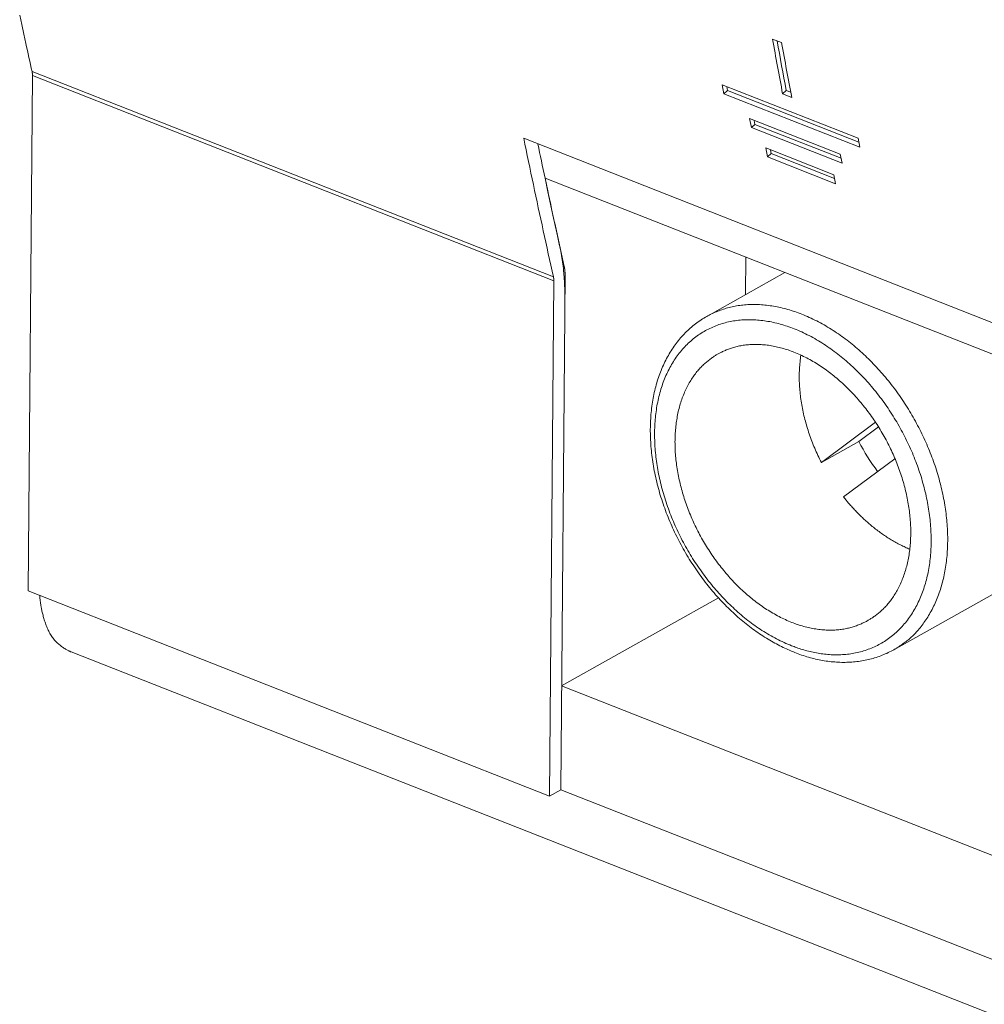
# Model space of a CAD drawing. Header units: inches. Extents: x 0 to 841, y 0 to 594.
# Tile 76 of 129: x 446 to 463, y 425 to 442. Entities that reach past the tile are written whole.
import ezdxf

# ---------------------------------------------------------------- set-up
doc = ezdxf.new("R2010")
doc.units = ezdxf.units.IN
doc.header["$LTSCALE"] = 46.255
doc.header["$MEASUREMENT"] = 0
doc.layers.get('0').update_dxf_attribs({"lineweight": 0})

msp = doc.modelspace()

# ---------------------------------------------------------------- linework, layer by layer
at = {"color": 7, "linetype": 'Continuous'}
for p, q in [((459.1375, 441.7857), (458.9833, 441.8464)), ((446.3198, 432.4659), (446.3927, 441.225)), ((460.4401, 440.1607), (458.1263, 441.0707)), ((458.1263, 441.0707), (458.1557, 440.9165)), ((458.1557, 440.9164), (458.2176, 440.9724)), ((458.2048, 441.0399), (458.2176, 440.9724)), ((458.2176, 440.9724), (460.4529, 440.0933)), ((459.1551, 440.9165), (459.2171, 440.9723)), ((459.2171, 440.9723), (459.2931, 440.9424)), ((458.1557, 440.9164), (460.4695, 440.0064)), ((459.1551, 440.9165), (459.3093, 440.8558)), ((460.1355, 439.8882), (458.593, 440.4949)), ((458.593, 440.4949), (458.6227, 440.341)), ((458.6717, 440.4639), (458.6846, 440.3972)), ((458.6227, 440.3409), (458.6846, 440.3972)), ((458.6227, 440.3409), (460.1653, 439.7342)), ((458.6846, 440.3972), (460.1484, 439.8215)), ((454.7503, 440.1605), (485.6008, 428.0269)), ((460.4695, 440.0064), (460.4402, 440.1606)), ((460.0248, 439.5408), (458.8679, 439.9959)), ((458.8679, 439.9959), (458.898, 439.8423)), ((458.9469, 439.9648), (458.9599, 439.8987)), ((458.898, 439.8422), (458.9599, 439.8987)), ((458.898, 439.8422), (460.0549, 439.3872)), ((458.9599, 439.8987), (460.0377, 439.4748)), ((460.1653, 439.7342), (460.1356, 439.8881)), ((485.7218, 427.4461), (455.1126, 439.4848)), ((455.1589, 439.2674), (455.1126, 439.4848)), ((460.0549, 439.3872), (460.0248, 439.5408)), ((455.1719, 439.2067), (455.1589, 439.2674)), ((455.209, 439.0339), (455.1719, 439.2067)), ((455.2246, 438.9616), (455.209, 439.0339)), ((455.2642, 438.7787), (455.2246, 438.9616)), ((455.2747, 438.7305), (455.2642, 438.7787)), ((455.3244, 438.5027), (455.2747, 438.7305)), ((455.3369, 438.4455), (455.3244, 438.5027)), ((455.3618, 438.3324), (455.3369, 438.4455)), ((458.5242, 437.5022), (458.5295, 438.1409)), ((459.1953, 437.879), (457.8655, 437.1323)), ((455.1893, 428.9775), (455.2622, 437.7366)), ((460.7334, 435.3339), (459.8142, 434.6491)), ((460.7843, 435.255), (460.4507, 435.0065)), ((460.4507, 435.0065), (459.8142, 434.6491)), ((460.1923, 434.0618), (461.0664, 434.7129)), ((463.7847, 433.0014), (461.0479, 431.4647)), ((455.1893, 428.9775), (446.3198, 432.4659)), ((458.0627, 432.3492), (455.395, 430.8513)), ((582.0227, 378.3422), (447.0517, 431.4266)), ((455.395, 430.8513), (486.0561, 418.7923)), ((455.1893, 428.9775), (455.3803, 429.0847))]:
    msp.add_line(p, q, dxfattribs=at)
at = {"color": 9, "linetype": 'Continuous'}
for p, q in [((455.2555, 437.8051), (446.386, 441.2935)), ((455.2622, 437.7366), (446.3927, 441.225)), ((486.0414, 417.0256), (455.3803, 429.0847))]:
    msp.add_line(p, q, dxfattribs=at)
at = {"color": 3, "linetype": 'Continuous'}
for p, q in [((455.1126, 439.4848), (455.1626, 439.2499)), ((455.3803, 429.0847), (455.4532, 437.8438))]:
    msp.add_line(p, q, dxfattribs=at)
at = {"color": 7, "linetype": 'Continuous'}
for points in [[(446.2797, 441.7741), (446.245, 441.9324), (446.2101, 442.0929), (446.1749, 442.2554)], [(446.386, 441.2935), (446.3863, 441.2921), (446.3866, 441.2907), (446.3869, 441.2892), (446.3872, 441.2878), (446.3875, 441.2863), (446.3877, 441.2849), (446.388, 441.2834), (446.3883, 441.2819), (446.3885, 441.2805), (446.3888, 441.279), (446.389, 441.2775), (446.3892, 441.276), (446.3895, 441.2745), (446.3897, 441.273), (446.3899, 441.2715), (446.3901, 441.27), (446.3903, 441.2685), (446.3905, 441.267), (446.3906, 441.2655), (446.3908, 441.2639), (446.391, 441.2624), (446.3911, 441.2609), (446.3913, 441.2594), (446.3914, 441.2578), (446.3915, 441.2563), (446.3917, 441.2548), (446.3918, 441.2532), (446.3919, 441.2517), (446.392, 441.2501), (446.3921, 441.2486), (446.3922, 441.247), (446.3923, 441.2455), (446.3923, 441.2439), (446.3924, 441.2424), (446.3925, 441.2408), (446.3925, 441.2392), (446.3926, 441.2377), (446.3926, 441.2361), (446.3926, 441.2345), (446.3927, 441.2329), (446.3927, 441.2314), (446.3927, 441.2298), (446.3927, 441.2282), (446.3927, 441.2266), (446.3927, 441.225)], [(455.2555, 437.8051), (455.2558, 437.8037), (455.2561, 437.8023), (455.2564, 437.8008), (455.2567, 437.7994), (455.257, 437.7979), (455.2573, 437.7965), (455.2575, 437.795), (455.2578, 437.7935), (455.2581, 437.792), (455.2583, 437.7906), (455.2585, 437.7891), (455.2588, 437.7876), (455.259, 437.7861), (455.2592, 437.7846), (455.2594, 437.7831), (455.2596, 437.7816), (455.2598, 437.7801), (455.26, 437.7786), (455.2602, 437.7771), (455.2603, 437.7755), (455.2605, 437.774), (455.2607, 437.7725), (455.2608, 437.771), (455.2609, 437.7694), (455.2611, 437.7679), (455.2612, 437.7664), (455.2613, 437.7648), (455.2614, 437.7633), (455.2615, 437.7617), (455.2616, 437.7602), (455.2617, 437.7586), (455.2618, 437.7571), (455.2619, 437.7555), (455.2619, 437.754), (455.262, 437.7524), (455.2621, 437.7508), (455.2621, 437.7493), (455.2621, 437.7477), (455.2622, 437.7461), (455.2622, 437.7445), (455.2622, 437.743), (455.2622, 437.7414), (455.2622, 437.7398), (455.2622, 437.7382), (455.2622, 437.7366)], [(457.8655, 437.1323), (457.8409, 437.1182), (457.8165, 437.1037), (457.7923, 437.0886), (457.7683, 437.0731), (457.7445, 437.0571), (457.7209, 437.0406), (457.6975, 437.0237), (457.6744, 437.0063), (457.6516, 436.9885), (457.6289, 436.9703), (457.6066, 436.9516), (457.5845, 436.9325), (457.5627, 436.913), (457.5413, 436.8931), (457.5201, 436.8728), (457.4992, 436.8521), (457.4787, 436.831), (457.4585, 436.8095), (457.4386, 436.7876), (457.4191, 436.7653), (457.3999, 436.7427), (457.381, 436.7196), (457.3624, 436.6962), (457.3442, 436.6725), (457.3263, 436.6483), (457.3088, 436.6238), (457.2916, 436.5989), (457.2747, 436.5737), (457.2582, 436.5481), (457.242, 436.5222), (457.2262, 436.4959), (457.2108, 436.4692), (457.1957, 436.4423), (457.181, 436.4149), (457.1666, 436.3873), (457.1526, 436.3593), (457.1389, 436.331), (457.1256, 436.3024), (457.1127, 436.2735), (457.1002, 436.2442), (457.088, 436.2147), (457.0762, 436.1849), (457.0648, 436.1547), (457.0538, 436.1243), (457.0432, 436.0936), (457.0329, 436.0627), (457.023, 436.0314), (457.0135, 435.9999), (457.0044, 435.9682), (456.9957, 435.9361), (456.9874, 435.9039), (456.9795, 435.8713), (456.972, 435.8386), (456.9648, 435.8056), (456.9581, 435.7724), (456.9517, 435.7389), (456.9458, 435.7053), (456.9402, 435.6714), (456.935, 435.6373), (456.9303, 435.603), (456.9259, 435.5685), (456.922, 435.5338), (456.9184, 435.499), (456.9152, 435.4639), (456.9125, 435.4287), (456.9101, 435.3933), (456.9081, 435.3578), (456.9065, 435.3221), (456.9054, 435.2862), (456.9046, 435.2502), (456.9042, 435.2141), (456.9042, 435.1778), (456.9046, 435.1414), (456.9054, 435.1049), (456.9067, 435.0683), (456.9083, 435.0315), (456.9103, 434.9947), (456.9127, 434.9577), (456.9155, 434.9207), (456.9186, 434.8836), (456.9222, 434.8464), (456.9262, 434.8091), (456.9306, 434.7717), (456.9353, 434.7343), (456.9404, 434.6968), (456.946, 434.6593), (456.9519, 434.6217), (456.9582, 434.5841), (456.9648, 434.5464), (456.9719, 434.5087), (456.9793, 434.471), (456.9872, 434.4333), (456.9953, 434.3956), (457.0039, 434.3578), (457.0129, 434.3201), (457.0222, 434.2823), (457.0319, 434.2446), (457.0419, 434.2069), (457.0524, 434.1692), (457.0631, 434.1315), (457.0743, 434.0939), (457.0858, 434.0563), (457.0977, 434.0187), (457.1099, 433.9812), (457.1225, 433.9437), (457.1354, 433.9063), (457.1487, 433.869), (457.1624, 433.8318), (457.1763, 433.7946), (457.1907, 433.7575), (457.2053, 433.7205), (457.2204, 433.6835), (457.2357, 433.6467), (457.2514, 433.61), (457.2674, 433.5734), (457.2837, 433.5369), (457.3004, 433.5005), (457.3174, 433.4643), (457.3347, 433.4281), (457.3524, 433.3922), (457.3703, 433.3563), (457.3886, 433.3206), (457.4072, 433.2851), (457.4261, 433.2497), (457.4453, 433.2144), (457.4648, 433.1793), (457.4846, 433.1444), (457.5047, 433.1097), (457.5251, 433.0752), (457.5458, 433.0408), (457.5667, 433.0066), (457.588, 432.9727), (457.6095, 432.9389), (457.6314, 432.9053), (457.6535, 432.872), (457.6758, 432.8388), (457.6985, 432.8059), (457.7214, 432.7732), (457.7445, 432.7407), (457.768, 432.7085), (457.7916, 432.6765), (457.8156, 432.6448), (457.8398, 432.6133), (457.8642, 432.582), (457.8889, 432.5511), (457.9138, 432.5203), (457.9389, 432.4899), (457.9643, 432.4597), (457.9899, 432.4298), (458.0157, 432.4002), (458.0418, 432.3708), (458.068, 432.3418), (458.0945, 432.3131), (458.1211, 432.2847), (458.1479, 432.2566), (458.1749, 432.2288), (458.2021, 432.2014), (458.2293, 432.1744), (458.2567, 432.1477), (458.2843, 432.1214), (458.3119, 432.0954), (458.3396, 432.0699), (458.3674, 432.0448), (458.3953, 432.0201), (458.4232, 431.9958), (458.4512, 431.9719), (458.4793, 431.9485), (458.5074, 431.9254), (458.5355, 431.9028), (458.5637, 431.8806), (458.592, 431.8589), (458.6203, 431.8375), (458.6487, 431.8165), (458.6771, 431.7959), (458.7056, 431.7757), (458.7342, 431.7559), (458.7628, 431.7364), (458.7915, 431.7174), (458.8202, 431.6987), (458.8491, 431.6803), (458.878, 431.6623), (458.9069, 431.6447), (458.9359, 431.6275), (458.9648, 431.6106), (458.9937, 431.5942), (459.0225, 431.5782), (459.0512, 431.5626), (459.0797, 431.5474), (459.1081, 431.5327), (459.1363, 431.5184), (459.1643, 431.5047), (459.192, 431.4914), (459.2194, 431.4786), (459.2465, 431.4663), (459.2733, 431.4545)], [(458.0563, 436.494), (458.0676, 436.5002), (458.0795, 436.5065), (458.0922, 436.5131), (458.1055, 436.5198), (458.1194, 436.5265), (458.1339, 436.5333), (458.149, 436.5402), (458.1646, 436.5471), (458.1807, 436.554), (458.1972, 436.5608), (458.2142, 436.5675), (458.2315, 436.5742), (458.2492, 436.5807), (458.2672, 436.587), (458.2856, 436.5932), (458.3041, 436.5991), (458.323, 436.6048), (458.3421, 436.6103), (458.3615, 436.6155), (458.3812, 436.6204), (458.4011, 436.6251), (458.4214, 436.6295), (458.4419, 436.6335), (458.4628, 436.6373), (458.484, 436.6408), (458.5055, 436.6439), (458.5273, 436.6467), (458.5495, 436.6492), (458.572, 436.6512), (458.5948, 436.653), (458.618, 436.6543), (458.6416, 436.6552), (458.6654, 436.6558), (458.6895, 436.656), (458.7139, 436.6558), (458.7385, 436.6551), (458.7633, 436.6542), (458.7883, 436.6528), (458.8135, 436.651), (458.8388, 436.6488), (458.8642, 436.6463), (458.8897, 436.6433), (458.9152, 436.64), (458.9408, 436.6362), (458.9664, 436.6321), (458.992, 436.6275), (459.0175, 436.6226), (459.0431, 436.6172), (459.0686, 436.6115), (459.0941, 436.6054), (459.1196, 436.5989), (459.1451, 436.592), (459.1706, 436.5847), (459.196, 436.5771), (459.2215, 436.5691), (459.2469, 436.5607), (459.2723, 436.552), (459.2977, 436.5429), (459.3231, 436.5335), (459.3485, 436.5237)], [(459.3103, 431.9304), (459.2831, 431.9413), (459.2559, 431.9526), (459.2288, 431.9644), (459.2017, 431.9765), (459.1747, 431.9891), (459.1478, 432.002), (459.1209, 432.0153), (459.0941, 432.029), (459.0673, 432.0431), (459.0407, 432.0576), (459.0142, 432.0724), (458.9877, 432.0875), (458.9614, 432.103), (458.9353, 432.1188), (458.9092, 432.135), (458.8833, 432.1514), (458.8575, 432.1682), (458.8319, 432.1853), (458.8064, 432.2027), (458.781, 432.2205), (458.7558, 432.2385), (458.7308, 432.2569), (458.7058, 432.2756), (458.681, 432.2945), (458.6564, 432.3138), (458.6319, 432.3334), (458.6075, 432.3533), (458.5833, 432.3735), (458.5592, 432.3941), (458.5352, 432.4149), (458.5114, 432.436), (458.4877, 432.4574), (458.4642, 432.4791), (458.4408, 432.5011), (458.4176, 432.5234), (458.3945, 432.546), (458.3716, 432.5688), (458.3489, 432.5919), (458.3263, 432.6153), (458.3039, 432.639), (458.2817, 432.6629), (458.2596, 432.6871), (458.2377, 432.7116), (458.216, 432.7362), (458.1945, 432.7612), (458.1732, 432.7864), (458.1521, 432.8118), (458.1312, 432.8375), (458.1105, 432.8634), (458.09, 432.8895), (458.0697, 432.9158), (458.0496, 432.9424), (458.0297, 432.9692), (458.0101, 432.9962), (457.9906, 433.0234), (457.9714, 433.0508), (457.9524, 433.0784), (457.9337, 433.1061), (457.9151, 433.1341), (457.8968, 433.1623), (457.8788, 433.1906), (457.861, 433.2191), (457.8434, 433.2478), (457.8261, 433.2766), (457.8091, 433.3057), (457.7923, 433.3348), (457.7757, 433.3641), (457.7594, 433.3936), (457.7434, 433.4232), (457.7276, 433.4529), (457.7121, 433.4828), (457.6969, 433.5128), (457.6819, 433.543), (457.6673, 433.5732), (457.6529, 433.6036), (457.6387, 433.634), (457.6249, 433.6646), (457.6113, 433.6953), (457.5981, 433.726), (457.5851, 433.7569), (457.5724, 433.7878), (457.56, 433.8188), (457.5479, 433.8499), (457.5361, 433.8811), (457.5246, 433.9123), (457.5135, 433.9435), (457.5026, 433.9748), (457.492, 434.0062), (457.4817, 434.0376), (457.4718, 434.069), (457.4621, 434.1004), (457.4528, 434.1319), (457.4438, 434.1634), (457.4351, 434.1949), (457.4267, 434.2264), (457.4186, 434.2579), (457.4109, 434.2894), (457.4035, 434.3208), (457.3964, 434.3523), (457.3896, 434.3837), (457.3832, 434.4151), (457.3771, 434.4465), (457.3713, 434.4779), (457.3659, 434.5092), (457.3607, 434.5404), (457.3559, 434.5716), (457.3515, 434.6027), (457.3474, 434.6338), (457.3436, 434.6648), (457.3401, 434.6957), (457.337, 434.7266), (457.3342, 434.7574), (457.3317, 434.7881), (457.3296, 434.8186), (457.3278, 434.8491), (457.3264, 434.8795), (457.3253, 434.9098), (457.3245, 434.94), (457.3241, 434.97), (457.324, 435), (457.3242, 435.0298), (457.3248, 435.0594), (457.3257, 435.089), (457.327, 435.1184), (457.3286, 435.1476), (457.3305, 435.1767), (457.3327, 435.2057), (457.3354, 435.2344), (457.3383, 435.2631), (457.3416, 435.2915), (457.3452, 435.3198), (457.3491, 435.3479), (457.3534, 435.3759), (457.3581, 435.4036), (457.363, 435.4312), (457.3683, 435.4585), (457.3739, 435.4857), (457.3799, 435.5126), (457.3862, 435.5394), (457.3929, 435.5659), (457.3998, 435.5922), (457.4071, 435.6183), (457.4147, 435.6442), (457.4227, 435.6699), (457.431, 435.6953), (457.4396, 435.7205), (457.4486, 435.7454), (457.4578, 435.7701), (457.4674, 435.7945), (457.4774, 435.8187), (457.4876, 435.8426), (457.4982, 435.8663), (457.509, 435.8896), (457.5202, 435.9126), (457.5316, 435.9353), (457.5432, 435.9577), (457.5551, 435.9797), (457.5672, 436.0013), (457.5796, 436.0225), (457.5921, 436.0433), (457.6048, 436.0636), (457.6177, 436.0835), (457.6307, 436.1029), (457.6438, 436.1219), (457.6571, 436.1403), (457.6705, 436.1582), (457.684, 436.1756), (457.6975, 436.1925), (457.7112, 436.209), (457.725, 436.2249), (457.7388, 436.2404), (457.7527, 436.2555), (457.7667, 436.2701), (457.7807, 436.2843), (457.7948, 436.2981), (457.8089, 436.3115), (457.8231, 436.3246), (457.8373, 436.3372), (457.8516, 436.3496), (457.8659, 436.3615), (457.8802, 436.3732), (457.8944, 436.3845), (457.9086, 436.3955), (457.9227, 436.4061), (457.9366, 436.4163), (457.9503, 436.4261), (457.9638, 436.4355), (457.9769, 436.4445), (457.9897, 436.453), (458.0021, 436.4611), (458.014, 436.4687), (458.0254, 436.4758), (458.0363, 436.4824), (458.0467, 436.4884), (458.0563, 436.494)], [(459.3485, 436.5237), (459.3757, 436.5128), (459.4028, 436.5014), (459.4299, 436.4897), (459.457, 436.4775), (459.484, 436.465), (459.511, 436.452), (459.5379, 436.4387), (459.5647, 436.425), (459.5914, 436.4109), (459.618, 436.3965), (459.6446, 436.3817), (459.671, 436.3665), (459.6973, 436.3511), (459.7235, 436.3352), (459.7496, 436.3191), (459.7755, 436.3026), (459.8012, 436.2858), (459.8269, 436.2687), (459.8524, 436.2513), (459.8777, 436.2336), (459.9029, 436.2155), (459.928, 436.1972), (459.9529, 436.1785), (459.9777, 436.1595), (460.0024, 436.1402), (460.0269, 436.1206), (460.0513, 436.1007), (460.0755, 436.0805), (460.0996, 436.06), (460.1235, 436.0392), (460.1474, 436.0181), (460.171, 435.9966), (460.1946, 435.9749), (460.2179, 435.9529), (460.2412, 435.9306), (460.2642, 435.9081), (460.2871, 435.8852), (460.3099, 435.8621), (460.3325, 435.8387), (460.3549, 435.815), (460.3771, 435.7911), (460.3991, 435.7669), (460.421, 435.7425), (460.4427, 435.7178), (460.4642, 435.6929), (460.4855, 435.6677), (460.5066, 435.6422), (460.5275, 435.6166), (460.5483, 435.5907), (460.5688, 435.5646), (460.5891, 435.5382), (460.6092, 435.5116), (460.629, 435.4849), (460.6487, 435.4579), (460.6681, 435.4307), (460.6874, 435.4033), (460.7063, 435.3757), (460.7251, 435.3479), (460.7436, 435.3199), (460.7619, 435.2918), (460.78, 435.2634), (460.7978, 435.2349), (460.8153, 435.2062), (460.8326, 435.1774), (460.8497, 435.1484), (460.8665, 435.1192), (460.883, 435.0899), (460.8993, 435.0604), (460.9154, 435.0308), (460.9311, 435.0011), (460.9466, 434.9712), (460.9619, 434.9412), (460.9768, 434.9111), (460.9915, 434.8808), (461.0059, 434.8505), (461.02, 434.82), (461.0339, 434.7894), (461.0474, 434.7588), (461.0607, 434.728), (461.0737, 434.6971), (461.0863, 434.6662), (461.0987, 434.6352), (461.1108, 434.6041), (461.1226, 434.573), (461.1341, 434.5418), (461.1453, 434.5105), (461.1562, 434.4792), (461.1668, 434.4479), (461.177, 434.4165), (461.187, 434.385), (461.1966, 434.3536), (461.206, 434.3221), (461.215, 434.2907), (461.2237, 434.2592), (461.2321, 434.2277), (461.2401, 434.1962), (461.2478, 434.1647), (461.2553, 434.1332), (461.2624, 434.1018), (461.2691, 434.0703), (461.2756, 434.0389), (461.2817, 434.0075), (461.2875, 433.9762), (461.2929, 433.9449), (461.298, 433.9136), (461.3028, 433.8824), (461.3073, 433.8513), (461.3114, 433.8202), (461.3152, 433.7892), (461.3187, 433.7583), (461.3218, 433.7274), (461.3246, 433.6967), (461.327, 433.666), (461.3291, 433.6354), (461.3309, 433.6049), (461.3324, 433.5745), (461.3335, 433.5442), (461.3343, 433.5141), (461.3347, 433.484), (461.3348, 433.4541), (461.3345, 433.4243), (461.334, 433.3946), (461.333, 433.3651), (461.3318, 433.3357), (461.3302, 433.3064), (461.3283, 433.2773), (461.326, 433.2484), (461.3234, 433.2196), (461.3205, 433.191), (461.3172, 433.1625), (461.3136, 433.1342), (461.3096, 433.1061), (461.3053, 433.0782), (461.3007, 433.0504), (461.2957, 433.0229), (461.2904, 432.9955), (461.2848, 432.9684), (461.2788, 432.9414), (461.2725, 432.9147), (461.2659, 432.8881), (461.2589, 432.8618), (461.2516, 432.8357), (461.244, 432.8098), (461.236, 432.7842), (461.2278, 432.7588), (461.2191, 432.7336), (461.2102, 432.7086), (461.2009, 432.684), (461.1913, 432.6595), (461.1814, 432.6353), (461.1711, 432.6114), (461.1606, 432.5878), (461.1497, 432.5644), (461.1386, 432.5414), (461.1272, 432.5187), (461.1155, 432.4964), (461.1036, 432.4744), (461.0915, 432.4528), (461.0792, 432.4316), (461.0667, 432.4108), (461.054, 432.3904), (461.0411, 432.3705), (461.0281, 432.3511), (461.0149, 432.3322), (461.0017, 432.3137), (460.9883, 432.2958), (460.9748, 432.2784), (460.9612, 432.2615), (460.9475, 432.2451), (460.9338, 432.2291), (460.92, 432.2136), (460.906, 432.1986), (460.8921, 432.184), (460.878, 432.1697), (460.864, 432.1559), (460.8498, 432.1425), (460.8356, 432.1295), (460.8214, 432.1168), (460.8072, 432.1045), (460.7929, 432.0925), (460.7786, 432.0808), (460.7643, 432.0695), (460.7501, 432.0585), (460.7361, 432.0479), (460.7221, 432.0377), (460.7084, 432.0279), (460.695, 432.0185), (460.6819, 432.0095), (460.6691, 432.001), (460.6567, 431.9929), (460.6448, 431.9854), (460.6333, 431.9783), (460.6224, 431.9717), (460.6121, 431.9656), (460.6024, 431.9601)], [(459.4658, 436.473), (459.4614, 436.4443), (459.4575, 436.4155), (459.4539, 436.3865), (459.4507, 436.3573), (459.4478, 436.3279), (459.4453, 436.2984), (459.4432, 436.2687), (459.4415, 436.239), (459.4401, 436.2091), (459.4391, 436.1791), (459.4384, 436.149), (459.4381, 436.1188), (459.4381, 436.0886), (459.4385, 436.0583), (459.4393, 436.0279), (459.4404, 435.9975), (459.4418, 435.9671), (459.4436, 435.9366), (459.4457, 435.9061), (459.4482, 435.8755), (459.451, 435.8449), (459.4541, 435.8143), (459.4576, 435.7836), (459.4615, 435.7529), (459.4656, 435.7222), (459.4701, 435.6914), (459.475, 435.6605), (459.4802, 435.6297), (459.4857, 435.5988), (459.4915, 435.5678), (459.4977, 435.5369), (459.5042, 435.5059), (459.5111, 435.4748), (459.5182, 435.4438), (459.5257, 435.4128), (459.5336, 435.3817), (459.5417, 435.3506), (459.5502, 435.3196), (459.5589, 435.2886), (459.568, 435.2576), (459.5774, 435.2266), (459.5872, 435.1956), (459.5972, 435.1647), (459.6075, 435.1339), (459.6182, 435.1031), (459.6292, 435.0723), (459.6404, 435.0416), (459.652, 435.011), (459.6639, 434.9804), (459.676, 434.95), (459.6885, 434.9195), (459.7013, 434.8892), (459.7143, 434.8589), (459.7277, 434.8287), (459.7414, 434.7986), (459.7554, 434.7685), (459.7696, 434.7385), (459.7842, 434.7087), (459.799, 434.6788), (459.8142, 434.6491)], [(460.2766, 433.9593), (460.2881, 433.946), (460.2999, 433.9323), (460.3122, 433.9184), (460.3248, 433.9042), (460.3378, 433.8898), (460.3511, 433.8753), (460.3647, 433.8605), (460.3786, 433.8456), (460.3927, 433.8307), (460.407, 433.8156), (460.4216, 433.8005), (460.4364, 433.7854), (460.4513, 433.7703), (460.4663, 433.7552), (460.4815, 433.7402), (460.4968, 433.7253), (460.5122, 433.7104), (460.5278, 433.6957), (460.5436, 433.6809), (460.5596, 433.6662), (460.5758, 433.6515), (460.5923, 433.6368), (460.6091, 433.6221), (460.6262, 433.6073), (460.6437, 433.5924), (460.6616, 433.5775), (460.6799, 433.5624), (460.6987, 433.5473), (460.7179, 433.5319), (460.7376, 433.5165)], [(460.7376, 433.5165), (460.7567, 433.5017), (460.7757, 433.4873), (460.7947, 433.4731), (460.8137, 433.4592), (460.8326, 433.4455), (460.8516, 433.4321), (460.8705, 433.4189), (460.8895, 433.406), (460.9085, 433.3933), (460.9275, 433.3808), (460.9465, 433.3685), (460.9657, 433.3564), (460.9849, 433.3446), (461.0041, 433.3329), (461.0235, 433.3214), (461.043, 433.3101), (461.0625, 433.2989), (461.0822, 433.288), (461.1019, 433.2773), (461.1216, 433.2667), (461.1413, 433.2564), (461.1611, 433.2463), (461.1809, 433.2364), (461.2006, 433.2268), (461.2203, 433.2174), (461.2399, 433.2083), (461.2595, 433.1994), (461.279, 433.1908), (461.2984, 433.1824), (461.3177, 433.1744)], [(447.0513, 431.4269), (447.0487, 431.4279), (447.0449, 431.4295), (447.0399, 431.4316), (447.0338, 431.4344), (447.0266, 431.4376), (447.0185, 431.4415), (447.0094, 431.4459), (446.9996, 431.4508), (446.9891, 431.4563), (446.9779, 431.4623), (446.9662, 431.4689), (446.954, 431.4759), (446.9414, 431.4836), (446.9285, 431.4917), (446.9154, 431.5004), (446.9021, 431.5096), (446.8886, 431.5193), (446.8751, 431.5295), (446.8616, 431.5402), (446.848, 431.5515), (446.8345, 431.5632), (446.821, 431.5755), (446.8077, 431.5882), (446.7945, 431.6015), (446.7815, 431.6153), (446.7687, 431.6295), (446.7562, 431.6443), (446.7441, 431.6595), (446.7322, 431.6753), (446.7207, 431.6915), (446.7097, 431.7082), (446.699, 431.7254), (446.6888, 431.743), (446.679, 431.7609), (446.6695, 431.7792), (446.6604, 431.7978), (446.6517, 431.8167), (446.6433, 431.8358), (446.6353, 431.8551), (446.6276, 431.8746), (446.6202, 431.8942), (446.6132, 431.9139), (446.6064, 431.9337), (446.6, 431.9535), (446.5938, 431.9732), (446.5879, 431.9929), (446.5823, 432.0125), (446.577, 432.0318), (446.5719, 432.0509), (446.5672, 432.0696), (446.5627, 432.088), (446.5585, 432.1058), (446.5546, 432.123), (446.551, 432.1396), (446.5477, 432.1554), (446.5446, 432.1705), (446.5419, 432.1847), (446.5395, 432.1979), (446.5374, 432.2101), (446.5355, 432.2212)], [(460.6024, 431.9601), (460.5912, 431.9539), (460.5792, 431.9475), (460.5666, 431.941), (460.5533, 431.9343), (460.5394, 431.9275), (460.5248, 431.9207), (460.5098, 431.9138), (460.4942, 431.9069), (460.4781, 431.9001), (460.4616, 431.8933), (460.4446, 431.8865), (460.4272, 431.8799), (460.4095, 431.8734), (460.3915, 431.867), (460.3732, 431.8609), (460.3546, 431.8549), (460.3358, 431.8492), (460.3167, 431.8438), (460.2973, 431.8386), (460.2776, 431.8336), (460.2576, 431.829), (460.2374, 431.8246), (460.2168, 431.8205), (460.196, 431.8167), (460.1748, 431.8133), (460.1533, 431.8101), (460.1315, 431.8073), (460.1093, 431.8049), (460.0868, 431.8028), (460.0639, 431.8011), (460.0407, 431.7998), (460.0172, 431.7988), (459.9933, 431.7983), (459.9692, 431.7981), (459.9448, 431.7983), (459.9202, 431.7989), (459.8954, 431.7999), (459.8704, 431.8013), (459.8453, 431.803), (459.82, 431.8052), (459.7946, 431.8078), (459.7691, 431.8107), (459.7435, 431.8141), (459.718, 431.8178), (459.6924, 431.822), (459.6668, 431.8265), (459.6412, 431.8315), (459.6157, 431.8368), (459.5902, 431.8425), (459.5646, 431.8487), (459.5391, 431.8552), (459.5136, 431.862), (459.4882, 431.8693), (459.4627, 431.8769), (459.4373, 431.8849), (459.4118, 431.8933), (459.3864, 431.902), (459.361, 431.9111), (459.3356, 431.9206), (459.3103, 431.9304)], [(459.361, 431.4182), (459.3905, 431.4068), (459.42, 431.3958), (459.4495, 431.3852), (459.479, 431.3749), (459.5085, 431.365), (459.5381, 431.3555), (459.5676, 431.3465), (459.5972, 431.3378), (459.6268, 431.3294), (459.6564, 431.3215), (459.686, 431.314), (459.7157, 431.3069), (459.7453, 431.3002), (459.775, 431.294), (459.8047, 431.2881), (459.8344, 431.2826), (459.8641, 431.2776), (459.8939, 431.273), (459.9236, 431.2688), (459.9533, 431.265), (459.9829, 431.2616), (460.0126, 431.2587), (460.0422, 431.2562), (460.0717, 431.2541), (460.1012, 431.2524), (460.1306, 431.2512), (460.1599, 431.2504), (460.1891, 431.25), (460.2183, 431.2501), (460.2473, 431.2506), (460.2762, 431.2515), (460.305, 431.2529), (460.3337, 431.2547), (460.3622, 431.257), (460.3907, 431.2597), (460.419, 431.2628), (460.4471, 431.2663), (460.4752, 431.2703), (460.5031, 431.2747), (460.5308, 431.2796), (460.5584, 431.2849), (460.5859, 431.2906), (460.6132, 431.2967), (460.6403, 431.3033), (460.6673, 431.3103), (460.6941, 431.3178), (460.7208, 431.3256), (460.7473, 431.3339), (460.7736, 431.3426), (460.7997, 431.3517), (460.8256, 431.3613), (460.8512, 431.3712), (460.8767, 431.3815), (460.9019, 431.3922), (460.9269, 431.4034), (460.9516, 431.4149), (460.9761, 431.4268), (461.0003, 431.439), (461.0242, 431.4517), (461.0479, 431.4647)]]:
    msp.add_lwpolyline(points, dxfattribs=at)
at = {"color": 3, "linetype": 'Continuous'}
msp.add_lwpolyline([(455.4397, 437.9809), (455.4403, 437.9781), (455.441, 437.9752), (455.4416, 437.9723), (455.4421, 437.9694), (455.4427, 437.9665), (455.4433, 437.9636), (455.4438, 437.9606), (455.4443, 437.9577), (455.4448, 437.9547), (455.4453, 437.9518), (455.4458, 437.9488), (455.4463, 437.9458), (455.4467, 437.9428), (455.4471, 437.9398), (455.4476, 437.9368), (455.448, 437.9338), (455.4483, 437.9308), (455.4487, 437.9278), (455.4491, 437.9248), (455.4494, 437.9217), (455.4497, 437.9187), (455.45, 437.9156), (455.4503, 437.9126), (455.4506, 437.9095), (455.4509, 437.9064), (455.4511, 437.9034), (455.4514, 437.9003), (455.4516, 437.8972), (455.4518, 437.8941), (455.452, 437.891), (455.4522, 437.8879), (455.4523, 437.8848), (455.4525, 437.8817), (455.4526, 437.8786), (455.4527, 437.8755), (455.4528, 437.8723), (455.4529, 437.8692), (455.453, 437.866), (455.4531, 437.8629), (455.4531, 437.8597), (455.4532, 437.8565), (455.4532, 437.8534), (455.4532, 437.8502), (455.4532, 437.847), (455.4532, 437.8438)], dxfattribs=at)
at = {"color": 9, "linetype": 'Continuous'}
for points in [[(459.4806, 437.1693), (459.4508, 437.1808), (459.421, 437.1919), (459.3912, 437.2027), (459.3614, 437.213), (459.3316, 437.2229), (459.3018, 437.2324), (459.2719, 437.2416), (459.2421, 437.2503), (459.2122, 437.2586), (459.1823, 437.2664), (459.1524, 437.2739), (459.1224, 437.2809), (459.0925, 437.2875), (459.0625, 437.2937), (459.0325, 437.2995), (459.0025, 437.3048), (458.9725, 437.3097), (458.9425, 437.3141), (458.9126, 437.3181), (458.8827, 437.3217), (458.8528, 437.3248), (458.8231, 437.3275), (458.7935, 437.3297), (458.764, 437.3315), (458.7346, 437.3328), (458.7054, 437.3337), (458.6764, 437.3342), (458.6476, 437.3342), (458.619, 437.3338), (458.5907, 437.3329), (458.5626, 437.3316), (458.5347, 437.3298), (458.5071, 437.3276), (458.4798, 437.3249), (458.4527, 437.3219), (458.4258, 437.3184), (458.3992, 437.3145), (458.3729, 437.3102), (458.3468, 437.3055), (458.3209, 437.3004), (458.2953, 437.2949), (458.2699, 437.289), (458.2447, 437.2828), (458.2198, 437.2762), (458.1951, 437.2692), (458.1706, 437.2619), (458.1464, 437.2542), (458.1225, 437.2462), (458.0989, 437.2379), (458.0756, 437.2293), (458.0526, 437.2205), (458.03, 437.2114), (458.0078, 437.2021), (457.9861, 437.1926), (457.9647, 437.1829), (457.9439, 437.173), (457.9235, 437.163), (457.9036, 437.1529), (457.8843, 437.1426), (457.8655, 437.1323)], [(461.0478, 431.4647), (461.0539, 431.4681), (461.061, 431.4722), (461.0692, 431.4771), (461.0784, 431.4826), (461.0885, 431.4888), (461.0995, 431.4956), (461.1112, 431.5029), (461.1236, 431.5109), (461.1367, 431.5193), (461.1502, 431.5283), (461.1643, 431.5378), (461.1788, 431.5477), (461.1935, 431.558), (461.2086, 431.5687), (461.2238, 431.5798), (461.2391, 431.5913), (461.2545, 431.6031), (461.27, 431.6152), (461.2856, 431.6278), (461.3013, 431.6409), (461.3171, 431.6543), (461.3329, 431.6683), (461.3489, 431.6828), (461.3648, 431.6978), (461.3809, 431.7133), (461.397, 431.7294), (461.4132, 431.7461), (461.4294, 431.7635), (461.4457, 431.7815), (461.462, 431.8001), (461.4783, 431.8195), (461.4946, 431.8395), (461.511, 431.8601), (461.5273, 431.8814), (461.5435, 431.9032), (461.5596, 431.9257), (461.5757, 431.9486), (461.5915, 431.9721), (461.6072, 431.9961), (461.6227, 432.0205), (461.638, 432.0454), (461.6531, 432.0707), (461.6678, 432.0964), (461.6823, 432.1225), (461.6964, 432.1489), (461.7102, 432.1757), (461.7236, 432.2027), (461.7367, 432.2301), (461.7494, 432.2577), (461.7618, 432.2857), (461.7738, 432.314), (461.7855, 432.3425), (461.7968, 432.3714), (461.8077, 432.4005), (461.8183, 432.4299), (461.8285, 432.4596), (461.8383, 432.4895), (461.8478, 432.5197), (461.8569, 432.5501), (461.8656, 432.5809), (461.874, 432.6118), (461.882, 432.643), (461.8896, 432.6745), (461.8968, 432.7062), (461.9037, 432.7381), (461.9102, 432.7702), (461.9163, 432.8026), (461.9221, 432.8352), (461.9275, 432.868), (461.9325, 432.9009), (461.9371, 432.9341), (461.9414, 432.9675), (461.9453, 433.0011), (461.9488, 433.0349), (461.9519, 433.0689), (461.9547, 433.103), (461.9571, 433.1373), (461.9591, 433.1718), (461.9607, 433.2064), (461.9619, 433.2412), (461.9628, 433.2761), (461.9633, 433.3112), (461.9634, 433.3465), (461.9632, 433.3818), (461.9625, 433.4173), (461.9615, 433.453), (461.9602, 433.4887), (461.9584, 433.5246), (461.9563, 433.5606), (461.9538, 433.5967), (461.9509, 433.6328), (461.9476, 433.6691), (461.944, 433.7055), (461.94, 433.7419), (461.9356, 433.7785), (461.9309, 433.8151), (461.9258, 433.8518), (461.9203, 433.8885), (461.9145, 433.9253), (461.9083, 433.9622), (461.9017, 433.9991), (461.8948, 434.036), (461.8874, 434.073), (461.8798, 434.11), (461.8718, 434.147), (461.8634, 434.1841), (461.8546, 434.2212), (461.8455, 434.2582), (461.836, 434.2953), (461.8262, 434.3324), (461.8161, 434.3695), (461.8055, 434.4065), (461.7947, 434.4436), (461.7834, 434.4806), (461.7719, 434.5176), (461.76, 434.5546), (461.7477, 434.5915), (461.7351, 434.6284), (461.7222, 434.6652), (461.7089, 434.702), (461.6953, 434.7387), (461.6814, 434.7753), (461.6671, 434.8119), (461.6525, 434.8484), (461.6376, 434.8848), (461.6223, 434.9211), (461.6067, 434.9573), (461.5908, 434.9935), (461.5746, 435.0295), (461.5581, 435.0654), (461.5412, 435.1012), (461.5241, 435.1369), (461.5066, 435.1724), (461.4888, 435.2079), (461.4708, 435.2432), (461.4524, 435.2783), (461.4337, 435.3133), (461.4148, 435.3482), (461.3955, 435.3829), (461.376, 435.4174), (461.3561, 435.4518), (461.336, 435.486), (461.3156, 435.52), (461.295, 435.5538), (461.274, 435.5875), (461.2528, 435.6209), (461.2313, 435.6542), (461.2096, 435.6872), (461.1876, 435.7201), (461.1653, 435.7527), (461.1428, 435.7851), (461.12, 435.8174), (461.097, 435.8493), (461.0737, 435.8811), (461.0502, 435.9126), (461.0264, 435.9439), (461.0024, 435.9749), (460.9782, 436.0057), (460.9538, 436.0362), (460.9291, 436.0664), (460.9042, 436.0964), (460.8791, 436.1262), (460.8538, 436.1556), (460.8283, 436.1848), (460.8026, 436.2137), (460.7766, 436.2424), (460.7505, 436.2707), (460.7242, 436.2987), (460.6977, 436.3265), (460.6709, 436.3539), (460.6441, 436.3811), (460.617, 436.4079), (460.5898, 436.4344), (460.5623, 436.4606), (460.5348, 436.4865), (460.507, 436.512), (460.4791, 436.5372), (460.4511, 436.5621), (460.4229, 436.5867), (460.3945, 436.6109), (460.3661, 436.6348), (460.3374, 436.6583), (460.3086, 436.6815), (460.2797, 436.7043), (460.2507, 436.7268), (460.2215, 436.7489), (460.1921, 436.7707), (460.1626, 436.7921), (460.133, 436.8132), (460.1032, 436.8339), (460.0732, 436.8543), (460.0431, 436.8743), (460.0129, 436.894), (459.9825, 436.9133), (459.952, 436.9322), (459.9213, 436.9508), (459.8904, 436.969), (459.8595, 436.9869), (459.8284, 437.0044), (459.7972, 437.0215), (459.7659, 437.0381), (459.7344, 437.0544), (459.7029, 437.0703), (459.6714, 437.0858), (459.6397, 437.1008), (459.608, 437.1154), (459.5762, 437.1296), (459.5443, 437.1433), (459.5125, 437.1565), (459.4806, 437.1693)], [(459.3518, 436.9212), (459.3222, 436.9326), (459.2926, 436.9436), (459.2629, 436.9542), (459.2333, 436.9644), (459.2036, 436.9742), (459.1739, 436.9836), (459.1442, 436.9925), (459.1145, 437.001), (459.0847, 437.009), (459.055, 437.0166), (459.0252, 437.0238), (458.9954, 437.0305), (458.9656, 437.0368), (458.9357, 437.0426), (458.9059, 437.0479), (458.876, 437.0528), (458.8461, 437.0572), (458.8162, 437.0612), (458.7864, 437.0646), (458.7565, 437.0676), (458.7267, 437.0701), (458.6969, 437.0722), (458.6672, 437.0737), (458.6376, 437.0748), (458.608, 437.0754), (458.5785, 437.0755), (458.5492, 437.0751), (458.5199, 437.0742), (458.4907, 437.0728), (458.4617, 437.0709), (458.4328, 437.0685), (458.404, 437.0656), (458.3754, 437.0622), (458.347, 437.0583), (458.3187, 437.0539), (458.2905, 437.049), (458.2626, 437.0436), (458.2348, 437.0377), (458.2072, 437.0313), (458.1798, 437.0244), (458.1526, 437.017), (458.1255, 437.0092), (458.0987, 437.0008), (458.0721, 436.9919), (458.0457, 436.9825), (458.0195, 436.9726), (457.9936, 436.9623), (457.9679, 436.9514), (457.9424, 436.9401), (457.9172, 436.9283), (457.8922, 436.9159), (457.8674, 436.9032), (457.843, 436.8899), (457.8188, 436.8762), (457.7948, 436.862), (457.7711, 436.8473), (457.7477, 436.8322), (457.7246, 436.8166), (457.7018, 436.8005), (457.6793, 436.784), (457.657, 436.767), (457.6351, 436.7496), (457.6135, 436.7317), (457.5922, 436.7134), (457.5712, 436.6947), (457.5505, 436.6755), (457.5301, 436.6559), (457.5101, 436.6358), (457.4904, 436.6154), (457.471, 436.5945), (457.452, 436.5732), (457.4333, 436.5516), (457.4149, 436.5295), (457.3969, 436.507), (457.3793, 436.4841), (457.362, 436.4608), (457.345, 436.4372), (457.3284, 436.4132), (457.3122, 436.3888), (457.2964, 436.364), (457.2809, 436.3389), (457.2657, 436.3134), (457.251, 436.2875), (457.2366, 436.2614), (457.2226, 436.2349), (457.2089, 436.208), (457.1957, 436.1808), (457.1828, 436.1533), (457.1703, 436.1255), (457.1582, 436.0974), (457.1464, 436.0689), (457.1351, 436.0402), (457.1241, 436.0112), (457.1136, 435.9818), (457.1034, 435.9522), (457.0936, 435.9223), (457.0842, 435.8922), (457.0752, 435.8618), (457.0665, 435.8311), (457.0583, 435.8001), (457.0505, 435.7689), (457.043, 435.7375), (457.036, 435.7058), (457.0293, 435.6739), (457.0231, 435.6417), (457.0172, 435.6093), (457.0118, 435.5767), (457.0067, 435.5439), (457.002, 435.5109), (456.9978, 435.4776), (456.9939, 435.4442), (456.9904, 435.4106), (456.9873, 435.3768), (456.9846, 435.3428), (456.9824, 435.3086), (456.9805, 435.2743), (456.979, 435.2398), (456.9779, 435.2051), (456.9772, 435.1703), (456.9769, 435.1353), (456.977, 435.1002), (456.9775, 435.065), (456.9784, 435.0296), (456.9796, 434.9941), (456.9813, 434.9584), (456.9834, 434.9227), (456.9859, 434.8868), (456.9887, 434.8509), (456.992, 434.8148), (456.9956, 434.7787), (456.9996, 434.7425), (457.0041, 434.7061), (457.0089, 434.6697), (457.0141, 434.6333), (457.0197, 434.5968), (457.0256, 434.5602), (457.032, 434.5236), (457.0387, 434.4869), (457.0459, 434.4502), (457.0534, 434.4134), (457.0613, 434.3766), (457.0695, 434.3398), (457.0782, 434.303), (457.0872, 434.2661), (457.0966, 434.2293), (457.1064, 434.1925), (457.1165, 434.1556), (457.127, 434.1188), (457.1379, 434.082), (457.1491, 434.0452), (457.1608, 434.0085), (457.1727, 433.9718), (457.1851, 433.9351), (457.1978, 433.8985), (457.2108, 433.8619), (457.2242, 433.8254), (457.238, 433.7889), (457.2521, 433.7526), (457.2665, 433.7163), (457.2813, 433.6801), (457.2965, 433.644), (457.3119, 433.608), (457.3278, 433.5721), (457.3439, 433.5363), (457.3604, 433.5006), (457.3772, 433.465), (457.3943, 433.4296), (457.4118, 433.3943), (457.4296, 433.3592), (457.4477, 433.3242), (457.4661, 433.2893), (457.4848, 433.2546), (457.5038, 433.2201), (457.5232, 433.1857), (457.5428, 433.1515), (457.5628, 433.1175), (457.583, 433.0837), (457.6035, 433.0501), (457.6244, 433.0166), (457.6455, 432.9834), (457.6669, 432.9503), (457.6885, 432.9175), (457.7105, 432.8849), (457.7327, 432.8525), (457.7552, 432.8203), (457.778, 432.7883), (457.801, 432.7566), (457.8243, 432.7252), (457.8478, 432.6939), (457.8716, 432.663), (457.8956, 432.6323), (457.9199, 432.6018), (457.9444, 432.5716), (457.9692, 432.5417), (457.9942, 432.5121), (458.0194, 432.4828), (458.0449, 432.4537), (458.0705, 432.4249), (458.0964, 432.3965), (458.1225, 432.3683), (458.1488, 432.3404), (458.1753, 432.3129), (458.202, 432.2857), (458.2289, 432.2588), (458.256, 432.2322), (458.2833, 432.2059), (458.3108, 432.18), (458.3385, 432.1544), (458.3663, 432.1292), (458.3943, 432.1043), (458.4224, 432.0798), (458.4508, 432.0556), (458.4793, 432.0317), (458.5079, 432.0083), (458.5368, 431.9852), (458.5658, 431.9624), (458.5949, 431.94), (458.6243, 431.918), (458.6538, 431.8964), (458.6835, 431.8751), (458.7133, 431.8542), (458.7433, 431.8336), (458.7735, 431.8134), (458.8038, 431.7936), (458.8344, 431.7742), (458.865, 431.7551), (458.8959, 431.7365), (458.9269, 431.7182), (458.958, 431.7003), (458.9893, 431.6829), (459.0207, 431.6658), (459.0521, 431.6492), (459.0837, 431.6331), (459.1154, 431.6173), (459.1472, 431.6021), (459.179, 431.5873), (459.211, 431.5729), (459.2429, 431.5591), (459.2749, 431.5457), (459.307, 431.5329)], [(459.3907, 431.5017), (459.4152, 431.4932), (459.4401, 431.4849), (459.4653, 431.4768), (459.4908, 431.4689), (459.5165, 431.4613), (459.5425, 431.454), (459.5687, 431.4469), (459.5952, 431.4401), (459.6218, 431.4335), (459.6486, 431.4273), (459.6756, 431.4214), (459.7027, 431.4158), (459.7299, 431.4106), (459.7573, 431.4057), (459.7847, 431.4012), (459.8122, 431.397), (459.8398, 431.3933), (459.8674, 431.3899), (459.8951, 431.3869), (459.9229, 431.3844), (459.9507, 431.3822), (459.9785, 431.3805), (460.0064, 431.3792), (460.0343, 431.3783), (460.0622, 431.3779), (460.0902, 431.378), (460.1181, 431.3785), (460.1461, 431.3795), (460.1741, 431.3809), (460.2021, 431.3829), (460.23, 431.3853), (460.258, 431.3882), (460.2859, 431.3917), (460.3138, 431.3956), (460.3416, 431.4), (460.3693, 431.405), (460.3969, 431.4104), (460.4245, 431.4163), (460.4519, 431.4227), (460.4792, 431.4296), (460.5063, 431.437), (460.5333, 431.4449), (460.5601, 431.4533), (460.5866, 431.4622), (460.613, 431.4715), (460.6392, 431.4814), (460.6652, 431.4918), (460.6909, 431.5026), (460.7163, 431.514), (460.7416, 431.5258), (460.7666, 431.5381), (460.7913, 431.5509), (460.8158, 431.5641), (460.84, 431.5779), (460.8639, 431.5921), (460.8876, 431.6068), (460.911, 431.6219), (460.9341, 431.6375), (460.957, 431.6536), (460.9795, 431.6701), (461.0017, 431.687), (461.0237, 431.7045), (461.0453, 431.7223), (461.0666, 431.7406), (461.0876, 431.7594), (461.1083, 431.7786), (461.1286, 431.7982), (461.1487, 431.8182), (461.1684, 431.8387), (461.1877, 431.8595), (461.2068, 431.8808), (461.2255, 431.9025), (461.2438, 431.9246), (461.2618, 431.9471), (461.2795, 431.9699), (461.2968, 431.9932), (461.3137, 432.0169), (461.3303, 432.0409), (461.3465, 432.0653), (461.3624, 432.09), (461.3779, 432.1152), (461.393, 432.1407), (461.4078, 432.1665), (461.4222, 432.1927), (461.4362, 432.2192), (461.4498, 432.246), (461.4631, 432.2732), (461.476, 432.3007), (461.4885, 432.3285), (461.5006, 432.3567), (461.5123, 432.3851), (461.5237, 432.4138), (461.5346, 432.4429), (461.5452, 432.4722), (461.5554, 432.5018), (461.5652, 432.5317), (461.5746, 432.5619), (461.5836, 432.5923), (461.5922, 432.623), (461.6004, 432.6539), (461.6083, 432.6851), (461.6157, 432.7166), (461.6228, 432.7483), (461.6294, 432.7802), (461.6357, 432.8124), (461.6415, 432.8447), (461.647, 432.8773), (461.6521, 432.9102), (461.6567, 432.9432), (461.661, 432.9764), (461.6649, 433.0098), (461.6684, 433.0435), (461.6714, 433.0773), (461.6741, 433.1113), (461.6764, 433.1454), (461.6783, 433.1798), (461.6798, 433.2143), (461.6809, 433.2489), (461.6816, 433.2838), (461.6819, 433.3187), (461.6818, 433.3538), (461.6813, 433.3891), (461.6804, 433.4245), (461.6791, 433.46), (461.6774, 433.4956), (461.6754, 433.5313), (461.6729, 433.5672), (461.67, 433.6032), (461.6668, 433.6392), (461.6631, 433.6754), (461.6591, 433.7116), (461.6547, 433.7479), (461.6499, 433.7843), (461.6447, 433.8208), (461.6391, 433.8573), (461.6331, 433.8939), (461.6268, 433.9305), (461.62, 433.9672), (461.6129, 434.0039), (461.6054, 434.0406), (461.5975, 434.0774), (461.5892, 434.1142), (461.5806, 434.1511), (461.5715, 434.1879), (461.5621, 434.2247), (461.5524, 434.2616), (461.5422, 434.2984), (461.5317, 434.3352), (461.5209, 434.372), (461.5096, 434.4088), (461.498, 434.4456), (461.486, 434.4823), (461.4737, 434.519), (461.461, 434.5556), (461.4479, 434.5922), (461.4345, 434.6287), (461.4208, 434.6651), (461.4067, 434.7015), (461.3922, 434.7378), (461.3774, 434.774), (461.3623, 434.8101), (461.3468, 434.8461), (461.331, 434.882), (461.3148, 434.9178), (461.2984, 434.9534), (461.2816, 434.989), (461.2644, 435.0244), (461.247, 435.0597), (461.2292, 435.0949), (461.2111, 435.1299), (461.1927, 435.1647), (461.1739, 435.1994), (461.1549, 435.2339), (461.1356, 435.2683), (461.1159, 435.3025), (461.096, 435.3365), (461.0758, 435.3703), (461.0552, 435.404), (461.0344, 435.4374), (461.0133, 435.4707), (460.9919, 435.5037), (460.9702, 435.5366), (460.9483, 435.5692), (460.926, 435.6016), (460.9036, 435.6338), (460.8808, 435.6657), (460.8578, 435.6974), (460.8345, 435.7289), (460.8109, 435.7601), (460.7872, 435.7911), (460.7631, 435.8218), (460.7388, 435.8522), (460.7143, 435.8824), (460.6896, 435.9123), (460.6646, 435.9419), (460.6393, 435.9713), (460.6139, 436.0003), (460.5882, 436.0291), (460.5623, 436.0576), (460.5362, 436.0857), (460.5099, 436.1136), (460.4834, 436.1411), (460.4567, 436.1684), (460.4298, 436.1953), (460.4027, 436.2219), (460.3754, 436.2481), (460.348, 436.274), (460.3203, 436.2996), (460.2925, 436.3249), (460.2645, 436.3498), (460.2363, 436.3743), (460.208, 436.3985), (460.1795, 436.4223), (460.1508, 436.4458), (460.122, 436.4689), (460.093, 436.4916), (460.0638, 436.514), (460.0345, 436.536), (460.005, 436.5577), (459.9753, 436.579), (459.9455, 436.5999), (459.9154, 436.6204), (459.8853, 436.6406), (459.8549, 436.6604), (459.8244, 436.6798), (459.7937, 436.6989), (459.7629, 436.7176), (459.7319, 436.7358), (459.7007, 436.7537), (459.6695, 436.7712), (459.6381, 436.7882), (459.6066, 436.8048), (459.575, 436.821), (459.5433, 436.8367), (459.5116, 436.852), (459.4797, 436.8668), (459.4478, 436.8811), (459.4158, 436.895), (459.3838, 436.9083), (459.3518, 436.9212)]]:
    msp.add_lwpolyline(points, dxfattribs=at)
at = {"color": 7, "linetype": 'Continuous'}
for centre, radius, start, end in [((591.9216, 473.7353), 149.1076, 192.377368, 192.566501), ((615.2341, 470.2341), 158.8086, 190.297213, 190.638398), ((615.1582, 470.2641), 158.6684, 190.328637, 190.638417), ((615.5775, 470.2084), 159.001, 190.297419, 190.638192), ((603.9032, 470.9162), 152.2909, 191.651224, 191.954305), ((601.7622, 470.4609), 150.102, 191.953563, 192.565603), ((452.0771, 437.6089), 3.3635, 10.79798, 12.42135), ((451.6978, 437.5413), 3.7487, 6.21953, 10.72729), ((451.3711, 437.5036), 4.0776, 4.82175, 6.24916), ((451.0202, 437.4759), 4.4295, 0.74377, 4.79718), ((450.6143, 437.4664), 4.8355, 359.5188, 0.79315), ((463.6743, 436.6659), 3.6257, 207.23731, 216.81397), ((462.9162, 436.2165), 3.4731, 218.34649, 220.53503), ((448.4716, 432.5274), 1.9602, 184.06568, 188.98632), ((460.3827, 434.0151), 2.7907, 246.57474, 248.52438)]:
    msp.add_arc(centre, radius, start, end, dxfattribs=at)
at = {"color": 3, "linetype": 'Continuous'}
for centre, radius, start, end in [((603.3827, 470.9409), 151.5701, 191.753415, 191.977929), ((601.5158, 470.5413), 149.661, 192.068567, 192.565809)]:
    msp.add_arc(centre, radius, start, end, dxfattribs=at)
at = {"color": 9, "linetype": 'Continuous'}
msp.add_arc((460.2186, 433.85), 2.49, 248.52325, 250.57896, dxfattribs=at)

doc.saveas('drawing.dxf')
